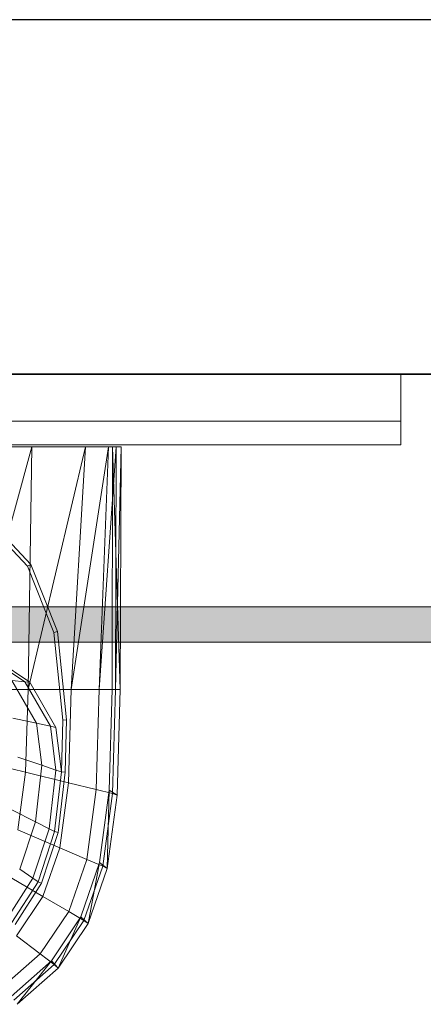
# Model space of a CAD drawing. Header units: metres. Extents: x 391.1 to 427.5, y 12.8 to 28.4.
# Tile 178 of 203: x 409.86 to 410.031, y 27.813 to 28.23. Entities that reach past the tile are written whole.
import ezdxf

# ---------------------------------------------------------------- set-up
doc = ezdxf.new("R2010")
doc.units = ezdxf.units.M
doc.layers.add('01_SUELOS', color=7, linetype='Continuous', lineweight=25, true_color=0x007f00)
for name, color, linetype, lineweight in [('02_MOBILIARIO', 7, 'Continuous', 18), ('A-DETL-____-MBND', 7, 'Continuous', 18), ('A-GENM-____-OTLN', 7, 'Continuous', 18), ('A-WALL-____-MCUT', 7, 'Continuous', 25), ('A-WALL-____-OTLN', 7, 'Continuous', 25), ('P-PIPE-____-OTLN', 7, 'Continuous', 18)]:
    doc.layers.add(name, color=color, linetype=linetype, lineweight=lineweight)

# ---------------------------------------------------------------- blocks, each defined once
blk = doc.blocks.new('Family - Rentamans PA-152127-02_FON_P0A')
at = {"layer": 'A-DETL-____-MBND', "color": 253, "true_color": 0xaaaaaa}
for p, q in [((0.36146, 0.265), (0.00406, 0.265)), ((0.32734, 0.265), (0.29924, 0.16227)), ((0.32734, 0.265), (0.29972, 0.265)), ((0.35008, 0.265), (0.32574, 0.16227)), ((0.32574, 0.16227), (0.32734, 0.265)), ((0.35008, 0.265), (0.32734, 0.265)), ((0.35983, 0.265), (0.34405, 0.16227)), ((0.34405, 0.16227), (0.35008, 0.265)), ((0.35983, 0.265), (0.35008, 0.265)), ((0.36308, 0.265), (0.35585, 0.16227)), ((0.35585, 0.16227), (0.35983, 0.265)), ((0.36308, 0.265), (0.35983, 0.265)), ((0.36141, 0.16227), (0.36146, 0.265)), ((0.3648, 0.16227), (0.36146, 0.265)), ((0.36146, 0.265), (0.36526, 0.265)), ((0.36283, 0.16227), (0.36526, 0.265)), ((0.36283, 0.16227), (0.36308, 0.265)), ((0.36526, 0.265), (0.36308, 0.265)), ((0.3648, 0.16227), (0.36526, 0.265)), ((0.30959, 0.23364), (0.3269, 0.21523)), ((0.30834, 0.23272), (0.32548, 0.21449)), ((0.32548, 0.21449), (0.3269, 0.21523)), ((0.32548, 0.21449), (0.33669, 0.18639)), ((0.3269, 0.21523), (0.33823, 0.18684)), ((0.33669, 0.18639), (0.33823, 0.18684)), ((0.33669, 0.18639), (0.34041, 0.14934)), ((0.33823, 0.18684), (0.34199, 0.14943)), ((0.30256, 0.18027), (0.32432, 0.16559)), ((0.30435, 0.18027), (0.32643, 0.16537)), ((0.32432, 0.16559), (0.31884, 0.16616)), ((0.31884, 0.16616), (0.32931, 0.14804)), ((0.32432, 0.16559), (0.32643, 0.16537)), ((0.32432, 0.16559), (0.33522, 0.14675)), ((0.32643, 0.16537), (0.33749, 0.14625)), ((0.32574, 0.16227), (0.29924, 0.16227)), ((0.3247, 0.12728), (0.32574, 0.16227)), ((0.34405, 0.16227), (0.32574, 0.16227)), ((0.34287, 0.1228), (0.34405, 0.16227)), ((0.35585, 0.16227), (0.34405, 0.16227)), ((0.3546, 0.11992), (0.35585, 0.16227)), ((0.36283, 0.16227), (0.35585, 0.16227)), ((0.36016, 0.11975), (0.36141, 0.16227)), ((0.36479, 0.16227), (0.36141, 0.16227)), ((0.36152, 0.11821), (0.36283, 0.16227)), ((0.36283, 0.16227), (0.3648, 0.16227)), ((0.36347, 0.11764), (0.3648, 0.16227)), ((0.32931, 0.14804), (0.31932, 0.15024)), ((0.33522, 0.14675), (0.32931, 0.14804)), ((0.32931, 0.14804), (0.33156, 0.13024)), ((0.33749, 0.14625), (0.33522, 0.14675)), ((0.33522, 0.14675), (0.33756, 0.12822)), ((0.33749, 0.14625), (0.33987, 0.12745)), ((0.34041, 0.14934), (0.33987, 0.12745)), ((0.34041, 0.14934), (0.34199, 0.14943)), ((0.34199, 0.14943), (0.34144, 0.12731)), ((0.3247, 0.12728), (0.29839, 0.13377)), ((0.32141, 0.13365), (0.33156, 0.13024)), ((0.33156, 0.13024), (0.32886, 0.10633)), ((0.33156, 0.13024), (0.33756, 0.12822)), ((0.32141, 0.1029), (0.3247, 0.12728)), ((0.34287, 0.1228), (0.3247, 0.12728)), ((0.33756, 0.12822), (0.33475, 0.10335)), ((0.33987, 0.12745), (0.33702, 0.1022)), ((0.33756, 0.12822), (0.33987, 0.12745)), ((0.34144, 0.12731), (0.33856, 0.10182)), ((0.33987, 0.12745), (0.34144, 0.12731)), ((0.33917, 0.09529), (0.34287, 0.1228)), ((0.3546, 0.11992), (0.34287, 0.1228)), ((0.35061, 0.09039), (0.3546, 0.11992)), ((0.3546, 0.11992), (0.36152, 0.11821)), ((0.35605, 0.08904), (0.36016, 0.11975)), ((0.35738, 0.08749), (0.36152, 0.11821)), ((0.35928, 0.08652), (0.36016, 0.11975)), ((0.35928, 0.08652), (0.36347, 0.11764)), ((0.36016, 0.11975), (0.36347, 0.11764)), ((0.36152, 0.11821), (0.36347, 0.11764)), ((0.3189, 0.11137), (0.32886, 0.10633)), ((0.32886, 0.10633), (0.3222, 0.08619)), ((0.32886, 0.10633), (0.33475, 0.10335)), ((0.33917, 0.09529), (0.32141, 0.1029)), ((0.33475, 0.10335), (0.32782, 0.0824)), ((0.33702, 0.1022), (0.32998, 0.08094)), ((0.33856, 0.10182), (0.33146, 0.08034)), ((0.33475, 0.10335), (0.33702, 0.1022)), ((0.33702, 0.1022), (0.33856, 0.10182)), ((0.33203, 0.0747), (0.33917, 0.09529)), ((0.33917, 0.09529), (0.35061, 0.09039)), ((0.34296, 0.06829), (0.35061, 0.09039)), ((0.34814, 0.06606), (0.35605, 0.08904)), ((0.35061, 0.09039), (0.35738, 0.08749)), ((0.35121, 0.06324), (0.35605, 0.08904)), ((0.35605, 0.08904), (0.35928, 0.08652)), ((0.31508, 0.08464), (0.33203, 0.0747)), ((0.3222, 0.08619), (0.32782, 0.0824)), ((0.34941, 0.0645), (0.35738, 0.08749)), ((0.35121, 0.06324), (0.35928, 0.08652)), ((0.35738, 0.08749), (0.35928, 0.08652)), ((0.32782, 0.0824), (0.31689, 0.06537)), ((0.32998, 0.08094), (0.31889, 0.06365)), ((0.33146, 0.08034), (0.32026, 0.06288)), ((0.32782, 0.0824), (0.32998, 0.08094)), ((0.32998, 0.08094), (0.33146, 0.08034)), ((0.32079, 0.05796), (0.33203, 0.0747)), ((0.33203, 0.0747), (0.34296, 0.06829)), ((0.33089, 0.05033), (0.34296, 0.06829)), ((0.34296, 0.06829), (0.34941, 0.0645)), ((0.33569, 0.04738), (0.34814, 0.06606)), ((0.33686, 0.04582), (0.34941, 0.0645)), ((0.33849, 0.04431), (0.34814, 0.06606)), ((0.33849, 0.04431), (0.35121, 0.06324)), ((0.34814, 0.06606), (0.35121, 0.06324)), ((0.34941, 0.0645), (0.35121, 0.06324)), ((0.32079, 0.05796), (0.33089, 0.05033)), ((0.3144, 0.03583), (0.33089, 0.05033)), ((0.33089, 0.05033), (0.33686, 0.04582)), ((0.31866, 0.0323), (0.33569, 0.04738)), ((0.32112, 0.02904), (0.33569, 0.04738)), ((0.33569, 0.04738), (0.33849, 0.04431)), ((0.31971, 0.03074), (0.33686, 0.04582)), ((0.32112, 0.02904), (0.33849, 0.04431)), ((0.33686, 0.04582), (0.33849, 0.04431))]:
    blk.add_line(p, q, dxfattribs=at)
blk = doc.blocks.new('Family - Evans PA-152339-02_FON_P0A')
at = {"layer": 'A-WALL-____-MCUT', "color": 253, "true_color": 0xaaaaaa}
for p, q in [((10.17106, 0.15), (0, 0.15)), ((0, 0), (10.17106, 0))]:
    blk.add_line(p, q, dxfattribs=at)
at = {"layer": 'A-WALL-____-OTLN', "color": 253, "true_color": 0xaaaaaa}
for p, q in [((10.17106, 0.15), (0, 0.15)), ((0, 0), (10.17106, 0))]:
    blk.add_line(p, q, dxfattribs=at)
at = {"layer": 'A-WALL-____-OTLN', "color": 253, "lineweight": 18, "true_color": 0xaaaaaa}
blk.add_line((0, 0), (10.17106, 0), dxfattribs=at)
blk = doc.blocks.new('Family - LONDR55-XX_ZZ-ARQ-CAA-M3D-Londres55-152374-02_FON_P0A')
at = {"layer": '01_SUELOS', "color": 9, "true_color": 0xaad4aa}
for p, q in [((9.46832, 2.15436), (1.8984, 2.15436)), ((1.8984, 2.15436), (9.46832, 2.15436))]:
    blk.add_line(p, q, dxfattribs=at)
blk = doc.blocks.new('Family - LONDR55-XX_ZZ-ARQ-CAA-M3D-Londres55-V1-02_FON_P0A')
at = {"layer": 'A-GENM-____-OTLN', "color": 253, "true_color": 0xaaaaaa}
for p, q in [((0.6, 0.03), (0, 0.03)), ((0.6, 0.03), (0, 0.03)), ((0.6, 0.01), (0.6, 0.03)), ((0.6, 0.01), (0.6, 0.03)), ((0.6, 0.01), (0, 0.01)), ((0, 0.01), (0.6, 0.01)), ((0, 0.01), (0.6, 0.01)), ((0, 0.01), (0.6, 0.01)), ((0.6, 0), (0.6, 0.01)), ((0.6, 0.01), (0.6, 0)), ((0, 0), (0.6, 0)), ((0.6, 0), (0, 0))]:
    blk.add_line(p, q, dxfattribs=at)
blk = doc.blocks.new('Family - Mirall PA-152405-02_FON_P0A')
blk.add_blockref('Family - LONDR55-XX_ZZ-ARQ-CAA-M3D-Londres55-V1-02_FON_P0A', (0, 0))
blk = doc.blocks.new('LONDR55-XX_ZZ-ARQ-CAA-M3D-Londres55_ifc-1-02_FON_P0A')
at = {"layer": '01_SUELOS', "color": 253, "lineweight": 18, "true_color": 0xaaaaaa}
blk.add_blockref('Family - LONDR55-XX_ZZ-ARQ-CAA-M3D-Londres55-152374-02_FON_P0A', (401.35874, 25.92572), dxfattribs=at)
at = {"layer": '02_MOBILIARIO', "color": 253, "lineweight": 18, "true_color": 0xaaaaaa}
blk.add_blockref('Family - Rentamans PA-152127-02_FON_P0A', (409.53816, 27.78421), dxfattribs=at)
at = {"layer": 'A-GENM-____-OTLN', "color": 253, "lineweight": 18, "true_color": 0xaaaaaa}
blk.add_blockref('Family - Mirall PA-152405-02_FON_P0A', (409.42182, 28.05009), dxfattribs=at)
at = {"layer": 'A-WALL-____-OTLN', "color": 253, "lineweight": 18, "true_color": 0xaaaaaa, "rotation": 180}
blk.add_blockref('Family - Evans PA-152339-02_FON_P0A', (415.94693, 28.23009), dxfattribs=at)

msp = doc.modelspace()

# ---------------------------------------------------------------- hatches: boundary and pattern name
at = {"layer": 'P-PIPE-____-OTLN', "lineweight": 5, "true_color": 0x4b4bfb}
for points in [[(409.59945, 27.97401), (410.45145, 27.97401), (410.45145, 27.98151), (409.58626, 27.98125), (409.58626, 27.97401)], [(410.40757, 27.96651), (410.45145, 27.96676), (410.45145, 27.97401), (409.58626, 27.97401), (409.58626, 27.96651), (410.33252, 27.96651)]]:
    msp.add_hatch(color=173, dxfattribs=at).paths.add_polyline_path(points)

# ---------------------------------------------------------------- linework, layer by layer
at = {"layer": 'P-PIPE-____-OTLN', "color": 5, "true_color": 0x0000fa}
for p, q in [((410.45145, 27.98151), (409.58626, 27.98151)), ((409.58626, 27.96651), (410.45145, 27.96651))]:
    msp.add_line(p, q, dxfattribs=at)

# ---------------------------------------------------------------- block references
at = {"lineweight": 5}
msp.add_blockref('LONDR55-XX_ZZ-ARQ-CAA-M3D-Londres55_ifc-1-02_FON_P0A', (0, 0), dxfattribs=at)

doc.saveas('drawing.dxf')
